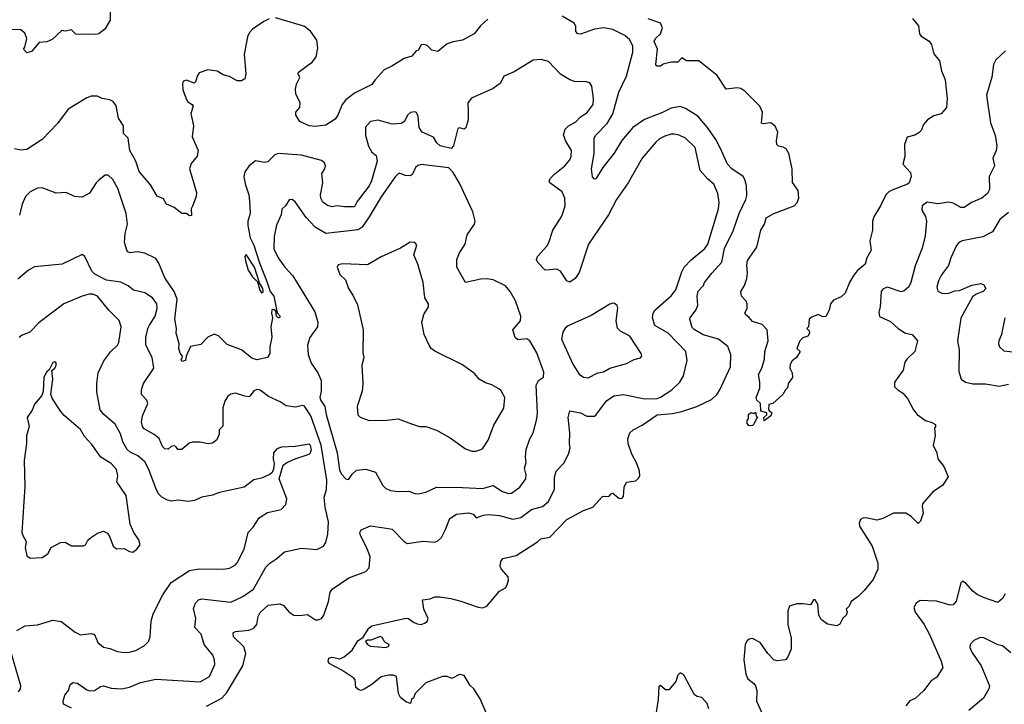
# Model space of a CAD drawing. Extents: x 1933546 to 2138868, y 524910 to 667279.
# Tile 63 of 256: x 1973328 to 1979748, y 558365 to 562828. Entities that reach past the tile are written whole.
import ezdxf

# ---------------------------------------------------------------- set-up
doc = ezdxf.new("R2010")
doc.units = 0

msp = doc.modelspace()

# ---------------------------------------------------------------- linework, layer by layer
at = {"layer": '0CON10XD'}
for points in [[(1973917.5, 562885), (1973917.5, 562825), (1973883.3, 562765), (1973843.9, 562736.1), (1973825, 562731.2), (1973695, 562733.8), (1973665, 562762.5), (1973625, 562753.3), (1973603.6, 562756.4), (1973540.7, 562699.3), (1973505, 562683.3), (1973455, 562680), (1973405, 562620), (1973375, 562612.5), (1973352.5, 562635), (1973361.7, 562648.3), (1973373.8, 562705), (1973360.7, 562740.7), (1973335, 562762.5), (1973274, 562764), (1973256.7, 562775), (1973252.5, 562835)], [(1974955, 562834), (1974920, 562815), (1974845, 562766.7), (1974826.2, 562745), (1974814.3, 562715.7), (1974791.2, 562601.2), (1974802, 562475), (1974795, 562441.2), (1974775, 562430), (1974745, 562430), (1974695, 562457.5), (1974655, 562467.3), (1974615, 562491.5), (1974555, 562500.9), (1974498.3, 562481.7), (1974486.3, 562463.7), (1974475, 562423.3), (1974465.7, 562414.3), (1974415, 562434.5), (1974395, 562426.5), (1974388.5, 562415), (1974391.4, 562371.4), (1974415, 562308.1), (1974425, 562291.4), (1974453.3, 562275), (1974458.8, 562265), (1974444.4, 562215.6), (1974460.4, 562135), (1974452.9, 562065), (1974492.5, 561975), (1974485, 561937.5), (1974445, 561890), (1974434.2, 561855), (1974480.5, 561700.5), (1974478, 561675), (1974455, 561612.5), (1974446.7, 561595), (1974448.3, 561551.7), (1974435, 561550), (1974415, 561563.3), (1974385, 561563.8), (1974334.4, 561604.4), (1974284.4, 561624.4), (1974265, 561660), (1974225, 561676.7), (1974180.3, 561750.3), (1974107.8, 561837.8), (1974084.4, 561905), (1974046.7, 561975), (1974036.1, 562056.1), (1974005.9, 562085.9), (1974004.2, 562135), (1973971.4, 562185), (1973956.6, 562266.6), (1973936.7, 562295), (1973915, 562306.2), (1973865, 562314.3), (1973835, 562329.2), (1973795, 562330), (1973765, 562318.8), (1973645, 562244.4), (1973575, 562150), (1973474.1, 562045.9), (1973375, 561982.5), (1973335, 561978), (1973295, 561986)], [(1976379.5, 562830.5), (1976333, 562787), (1976291.2, 562735), (1976216.1, 562693.9), (1976155, 562684.4), (1976115, 562670), (1976055, 562620), (1976015, 562630), (1975985, 562659.2), (1975963.6, 562666.4), (1975946.1, 562663.9), (1975925, 562627.5), (1975912.5, 562625), (1975885, 562590), (1975835, 562574), (1975755, 562524.3), (1975705, 562500), (1975645, 562435.8), (1975625, 562404.2), (1975511.5, 562348.5), (1975454.6, 562305.4), (1975430, 562275), (1975402.5, 562205), (1975385, 562180), (1975325, 562140), (1975255, 562132.5), (1975215, 562135.8), (1975155, 562163.3), (1975128.8, 562205), (1975128.8, 562225), (1975153.9, 562256.1), (1975156, 562285), (1975128.6, 562345), (1975125.7, 562375), (1975132.6, 562407.4), (1975155, 562450), (1975143.8, 562475), (1975146.2, 562485), (1975237.6, 562552.4), (1975260.8, 562585), (1975271.7, 562641.7), (1975265.4, 562695), (1975223.8, 562753.8), (1975185, 562782.9), (1975165, 562790.6), (1974995, 562839.2)], [(1976371.2, 558305), (1976329.7, 558399.7), (1976288, 558465), (1976265, 558486.7), (1976225, 558552.5), (1976195, 558560), (1976145, 558533.3), (1976115, 558546.7), (1976085, 558546.7), (1975975, 558503.8), (1975907.5, 558435), (1975895, 558406.7), (1975882.5, 558395), (1975875, 558370), (1975845, 558380), (1975809.8, 558409.8), (1975797.5, 558435), (1975785, 558546.7), (1975765, 558554), (1975735, 558554.3), (1975685.6, 558544.4), (1975625, 558494.4), (1975575, 558463.3), (1975555, 558455.6), (1975538.3, 558458.3), (1975520, 558475), (1975514.2, 558524.2), (1975505.7, 558535.7), (1975427.6, 558587.6), (1975345, 558630), (1975340, 558645), (1975343.8, 558665), (1975365, 558671.2), (1975415, 558661.2), (1975442.5, 558675), (1975495, 558717.5), (1975531.7, 558778.3), (1975567.7, 558802.3), (1975605, 558862), (1975625, 558875.8), (1975845, 558926), (1975863.9, 558923.9), (1975895, 558900), (1975920.3, 558890.3), (1975945, 558885.8), (1975967.4, 558892.6), (1975984, 558905), (1975990.6, 558925), (1975962.5, 558985), (1975953.3, 559045), (1976005, 559053.3), (1976035, 559065.6), (1976064.4, 559064.4), (1976140, 559055), (1976205, 559038), (1976317, 558997), (1976345.6, 558994.4), (1976373.3, 559005), (1976457.3, 559102.7), (1976495.6, 559124.4), (1976507, 559143), (1976516, 559175), (1976513.8, 559195), (1976467.7, 559247.7), (1976461.2, 559265), (1976464, 559295), (1976478.8, 559315), (1976565, 559335.8), (1976705, 559424.2), (1976725.6, 559444.4), (1976785, 559454.3), (1976895, 559568.6), (1977005, 559628.9), (1977065, 559650), (1977125, 559716.2), (1977135, 559721.2), (1977170, 559720), (1977185, 559737.5), (1977195, 559740), (1977235, 559708), (1977255, 559706.2), (1977265, 559720), (1977269.3, 559780.7), (1977285, 559813.3), (1977345, 559821.2), (1977362, 559838), (1977371.2, 559855), (1977369.4, 559885), (1977351.5, 559935), (1977320, 559995), (1977295.7, 560065), (1977292, 560095), (1977306, 560135), (1977328.8, 560155), (1977386.7, 560183.3), (1977485, 560251.4), (1977585, 560261.5), (1977645, 560274.5), (1977743.3, 560306.7), (1977838.1, 560351.9), (1977873.1, 560385), (1977893.1, 560415), (1977962.5, 560565), (1977965.5, 560645), (1977945, 560696.5), (1977884, 560745), (1977783.4, 560773.4), (1977725, 560807.5), (1977711.6, 560821.6), (1977696.7, 560875), (1977698.9, 560885), (1977736.7, 560935), (1977748.5, 560965), (1977744.5, 561024.5), (1977752.6, 561057.4), (1977785.4, 561094.6), (1977793.1, 561115), (1977840, 561175), (1977905, 561247.5), (1977923.9, 561336.1), (1977979.1, 561450.9), (1978019.6, 561565), (1978062.5, 561655), (1978068.9, 561681.1), (1978067.1, 561745), (1978056.9, 561786.9), (1978045, 561805.8), (1977971.1, 561855), (1977941.8, 561885), (1977897.7, 561987.7), (1977865.7, 562045.7), (1977812.9, 562125), (1977749, 562199), (1977669.5, 562249.5), (1977635, 562261.2), (1977575, 562250), (1977518, 562222), (1977402, 562178), (1977325.5, 562125), (1977255, 562040.5), (1977205, 561956.7), (1977130.6, 561865), (1977085, 561791.2), (1977075, 561787.5), (1977062.3, 561802.3), (1977056.7, 561855), (1977073.8, 561955), (1977074.5, 562055), (1977083.8, 562075), (1977158.4, 562151.6), (1977195.9, 562214.1), (1977233.8, 562355), (1977285, 562460), (1977325.5, 562615), (1977326.5, 562655), (1977306.3, 562696.3), (1977274.5, 562724.5), (1977238.3, 562741.7), (1977195, 562762.9), (1977135, 562775.7), (1977075, 562765.8), (1976985, 562733.3), (1976966.4, 562736.4), (1976955, 562750), (1976953.3, 562785), (1976942.5, 562805), (1976865, 562850)], [(1979150, 562835), (1979187.7, 562787.7), (1979193.8, 562735), (1979205, 562720), (1979257, 562687), (1979273.8, 562665), (1979287.5, 562605), (1979325, 562560), (1979338.8, 562495), (1979362, 562435), (1979375.8, 562315), (1979370, 562255), (1979336.2, 562215), (1979288.1, 562201.9), (1979246.9, 562175), (1979221.5, 562145), (1979204.5, 562105.5), (1979190.3, 562089.7), (1979165, 562076), (1979115, 562062.5), (1979097.5, 562015), (1979099.4, 561935), (1979086.7, 561885), (1979135, 561832.5), (1979140, 561805), (1979126.7, 561765), (1979116.7, 561755), (1979020.6, 561719.4), (1978995, 561706), (1978974.4, 561685.6), (1978941.4, 561615), (1978896.8, 561543.2), (1978889.2, 561515), (1978888.8, 561455), (1978871.2, 561385), (1978879.2, 561325), (1978852, 561275), (1978841.2, 561235), (1978789.3, 561190.7), (1978761.4, 561155), (1978737.5, 561115), (1978710, 561045), (1978685, 561022), (1978635, 560998.8), (1978614.2, 560975.8), (1978606, 560935), (1978585, 560892.5), (1978565, 560890), (1978534.2, 560905.8), (1978492.1, 560887.9), (1978476.2, 560875), (1978470, 560825), (1978460, 560815), (1978475, 560800), (1978477.5, 560785), (1978467.5, 560765), (1978435, 560753.8), (1978415, 560733.3), (1978394.4, 560685), (1978417.5, 560665), (1978393.8, 560625), (1978365, 560604.3), (1978351.1, 560578.9), (1978350, 560555), (1978364, 560525), (1978367.5, 560495), (1978338.8, 560455), (1978335, 560427.5), (1978320, 560415), (1978303.3, 560385), (1978237.5, 560325), (1978211.7, 560318.3), (1978210, 560285), (1978215, 560280), (1978232.5, 560265), (1978226, 560245), (1978181.7, 560211.7), (1978180, 560235), (1978198.3, 560251.7), (1978200, 560265), (1978160, 560275), (1978157.5, 560325), (1978135, 560347.5), (1978130, 560365), (1978154.1, 560425.9), (1978154, 560465), (1978144, 560515), (1978166, 560555), (1978184.2, 560615), (1978186, 560665), (1978208, 560735), (1978200.8, 560805), (1978169.7, 560839.7), (1978105, 560861.2), (1978085, 560886.7), (1978060, 560905), (1978056.2, 560915), (1978071.8, 560948.2), (1978071.8, 560975), (1978065, 560992), (1978033.8, 561025), (1978028.8, 561055), (1978054, 561095), (1978069.1, 561140.9), (1978074.3, 561175.7), (1978068.9, 561225), (1978072.8, 561257.2), (1978134.3, 561345), (1978160.9, 561455), (1978183.1, 561495), (1978194.4, 561535), (1978245, 561563.3), (1978377.5, 561615), (1978397.8, 561635), (1978407.5, 561665), (1978404.3, 561714.3), (1978365.8, 561765.8), (1978364.6, 561855), (1978342.9, 561955), (1978325, 561986), (1978305, 561997.5), (1978275, 562003.8), (1978264.4, 562014.4), (1978262.1, 562037.9), (1978270.8, 562095), (1978252.7, 562132.7), (1978225, 562156.2), (1978175, 562148.8), (1978164, 562154), (1978171.4, 562225), (1978154.5, 562264.5), (1978055, 562362.5), (1978029.1, 562379.1), (1978005, 562384.2), (1977933.3, 562375), (1977874.4, 562464.4), (1977755, 562558.8), (1977675, 562560), (1977645, 562580), (1977618.8, 562551.2), (1977575, 562551.9), (1977523.1, 562536.9), (1977505, 562524), (1977480, 562525), (1977476.2, 562536.2), (1977486.2, 562635), (1977465.6, 562685), (1977474.4, 562705), (1977505, 562736), (1977518.9, 562775), (1977506, 562805), (1977425, 562833.1)], [(1979755, 562623.8), (1979693.3, 562565), (1979677.5, 562535), (1979666.6, 562453.4), (1979631.4, 562335), (1979657.5, 562155), (1979687.1, 562075), (1979698, 562005), (1979694.1, 561975.9), (1979673.8, 561925), (1979683.8, 561875), (1979649.2, 561805), (1979650, 561720), (1979638.8, 561695), (1979600, 561665), (1979533.5, 561636.5), (1979485, 561602.5), (1979465, 561603.5), (1979415, 561630.7), (1979385, 561637.2), (1979315, 561627.7), (1979245, 561638.1), (1979212, 561615), (1979208.8, 561585), (1979234.3, 561544.3), (1979240, 561515), (1979232.4, 561417.6), (1979211.7, 561338.3), (1979166.2, 561223.8), (1979138.2, 561115), (1979125, 561087.1), (1979095, 561060), (1979075, 561053.5), (1978985, 561083.5), (1978957.4, 561072.6), (1978944.4, 561055), (1978938.1, 560955), (1978928.8, 560921.2), (1978933.1, 560893.1), (1979005, 560860), (1979054.5, 560814.5), (1979103.3, 560785), (1979146.7, 560775), (1979182.5, 560735), (1979163.8, 560665), (1979111.2, 560615), (1979100, 560595), (1979088, 560542), (1979032.5, 560465), (1979031.2, 560435), (1979053.3, 560415), (1979085, 560392), (1979117.4, 560357.4), (1979155, 560283.3), (1979180, 560255), (1979234.3, 560214.3), (1979275, 560202.5), (1979298.3, 560188.3), (1979300, 560175), (1979292.5, 560165), (1979297.5, 560115), (1979283.6, 560053.6), (1979307.5, 560005), (1979313.3, 559965), (1979353.3, 559915), (1979381.7, 559848.3), (1979345, 559790), (1979280.7, 559749.3), (1979215, 559672.5), (1979211.2, 559655), (1979218.3, 559611.7), (1979200.7, 559559.3), (1979185, 559542.5), (1979139.6, 559589.6), (1979105, 559610), (1979025, 559610), (1978955, 559576.2), (1978915.8, 559564.2), (1978845, 559579.2), (1978825, 559578), (1978810.9, 559569.1), (1978802, 559545), (1978804, 559525), (1978885.6, 559395.6), (1978923.3, 559285), (1978923.3, 559245), (1978892.7, 559177.3), (1978833, 559107)], [(1974545, 558352.5), (1974645.4, 558404.6), (1974679.4, 558440.6), (1974783.1, 558615), (1974802, 558695), (1974790.1, 558740.1), (1974721.9, 558805), (1974720, 558830), (1974735, 558840), (1974822.1, 558847.9), (1974855, 558860.6), (1974874.7, 558885.3), (1974883.1, 558936.9), (1974895, 558963.8), (1974948, 559012), (1975025, 559019.2), (1975047.9, 559007.9), (1975084.6, 558964.6), (1975115, 558945.7), (1975153.2, 558943.2), (1975205, 558950), (1975256.4, 558916.4), (1975275, 558915.6), (1975295.6, 558925), (1975310.7, 558945), (1975341.2, 559035), (1975351.8, 559095), (1975364.4, 559115), (1975475, 559188.6), (1975585, 559230.8), (1975605.6, 559254.4), (1975612.2, 559325), (1975592.2, 559385), (1975550.8, 559465), (1975546.2, 559485), (1975555, 559502.5), (1975615, 559528), (1975704.2, 559515.8), (1975756.1, 559506.1), (1975835, 559426.2), (1975855, 559414), (1975957.7, 559427.7), (1976035, 559422), (1976055, 559430), (1976077.6, 559452.4), (1976105, 559503.3), (1976131.9, 559575), (1976175, 559603.5), (1976255, 559612.2), (1976285, 559604.4), (1976305, 559580), (1976352.5, 559597.5), (1976385, 559601.7), (1976456.7, 559595), (1976542.3, 559572.3), (1976595, 559581.4), (1976665, 559633.9), (1976736.3, 559653.7), (1976772.7, 559685), (1976814.6, 559765), (1976814.5, 559845), (1976825.7, 559885), (1976875, 559936), (1976907.1, 559995), (1976917.3, 560037.3), (1976912, 560065), (1976915.8, 560135), (1976904.1, 560234.1), (1976915, 560278.8), (1976985, 560265.7), (1977025, 560242), (1977075, 560243.8), (1977085, 560248.8), (1977155, 560342.3), (1977200.8, 560375), (1977265, 560384.4), (1977404.8, 560355.2), (1977485, 560359.2), (1977505, 560366.1), (1977580.4, 560415), (1977632.2, 560465), (1977655.6, 560505), (1977680.8, 560605), (1977671.1, 560665), (1977555, 560783.8), (1977468.1, 560835), (1977454.4, 560885), (1977458.1, 560915), (1977470, 560935), (1977575, 561027.8), (1977605, 561066), (1977644.3, 561184.3), (1977661.1, 561215), (1977705, 561261.5), (1977795, 561335.5), (1977815, 561364.3), (1977883.1, 561595), (1977887.5, 561635), (1977880, 561695), (1977854.3, 561755), (1977815, 561788), (1977764.5, 561844.5), (1977731.9, 561995), (1977670, 562055), (1977626.7, 562075), (1977595, 562081.9), (1977575, 562081.9), (1977535, 562069.4), (1977499.3, 562050.7), (1977475, 562029.2), (1977385.7, 561925), (1977294.4, 561765), (1977219.4, 561655), (1977166.7, 561555), (1977035.7, 561365), (1976975, 561180), (1976948.9, 561141.1), (1976915, 561115.8), (1976896, 561125), (1976855, 561189.2), (1976830.3, 561200.3), (1976755, 561195.7), (1976705.8, 561245), (1976697.5, 561265), (1976703.8, 561285), (1976765, 561350.8), (1976778.9, 561375), (1976804.5, 561455), (1976862.7, 561547.3), (1976884.6, 561615), (1976882.7, 561665), (1976865.5, 561705), (1976784.6, 561764.6), (1976780, 561775), (1976789.2, 561795), (1976817.8, 561822.2), (1976882.2, 561875), (1976915.5, 561915), (1976923.5, 561935), (1976925.4, 561975.4), (1976889.4, 562035), (1976873.1, 562075), (1976884.4, 562115), (1976905, 562134.2), (1976955, 562161.4), (1976985, 562194.2), (1977025, 562221.4), (1977066.7, 562275), (1977070, 562315), (1977059.2, 562395), (1977045.8, 562415.8), (1977022.3, 562422.3), (1976945, 562425.5), (1976915, 562435.5), (1976855, 562473.1), (1976775, 562554.3), (1976727.9, 562567.9), (1976675.7, 562564.3), (1976552.5, 562487.5), (1976485, 562458.6), (1976462.5, 562415), (1976415, 562379.2), (1976273.2, 562316.8), (1976249.4, 562285), (1976251.9, 562228.1), (1976251.9, 562175), (1976237.9, 562122.1), (1976225, 562113.8), (1976195, 562123.3), (1976185, 562117.5), (1976157.1, 562005), (1976142.1, 561987.9), (1976070, 562005), (1976048, 562025), (1976025, 562061.4), (1975951.8, 562095), (1975933.3, 562125), (1975927, 562197), (1975915, 562222.5), (1975905, 562227.5), (1975875, 562222.5), (1975856.7, 562205), (1975836.7, 562165), (1975815, 562150.8), (1975757.6, 562147.6), (1975665, 562173.1), (1975615, 562164.2), (1975583.6, 562126.4), (1975582.2, 562075), (1975603, 562003), (1975625, 561964), (1975652.1, 561942.1), (1975659.5, 561905), (1975622.1, 561777.9), (1975605.8, 561745), (1975527.8, 561642.2), (1975511.2, 561608.8), (1975445, 561607.5), (1975395.7, 561614.3), (1975365, 561608), (1975335, 561616.9), (1975305, 561638.6), (1975292, 561665), (1975290, 561685), (1975305.5, 561765), (1975298.8, 561825), (1975317.1, 561855), (1975320.9, 561875), (1975314.5, 561894.5), (1975295, 561909.4), (1975165, 561944.6), (1975015, 561955.6), (1974992.5, 561947.5), (1974945, 561901.4), (1974925, 561897.1), (1974865, 561906.9), (1974825, 561875.8), (1974796.9, 561835), (1974789.4, 561805), (1974797.6, 561757.6), (1974822.2, 561685), (1974826.9, 561645), (1974829.8, 561565), (1974816.4, 561515), (1974816.2, 561485), (1974829.8, 561405), (1974855, 561357.8), (1974892, 561242), (1974939.7, 561120.3)], [(1975925, 559736.9), (1975975, 559747.1), (1976045, 559779.4), (1976215, 559778.5), (1976345, 559770.6), (1976415, 559792), (1976475, 559751.9), (1976515, 559738.1), (1976535, 559740.8), (1976589.8, 559780.2), (1976627.9, 559835), (1976630.2, 559860.2), (1976620, 559905), (1976629.1, 559940.9), (1976625.6, 559975), (1976630.5, 560025), (1976654.2, 560095), (1976676.9, 560135), (1976700.6, 560225), (1976704.4, 560265), (1976694.3, 560445), (1976711.2, 560475), (1976743.2, 560496.8), (1976745, 560530), (1976699.7, 560655), (1976655, 560734.4), (1976635, 560747.5), (1976575, 560741.2), (1976558.8, 560755), (1976544, 560805), (1976594, 560865), (1976594.6, 560895.4), (1976559.7, 560995), (1976525.5, 561055.5), (1976495, 561093.1), (1976415, 561131.9), (1976375, 561138.9), (1976334.4, 561135.6), (1976235, 561113.8), (1976177.5, 561215), (1976177.1, 561265), (1976195, 561308), (1976232.9, 561365), (1976246, 561425), (1976294, 561495), (1976296.6, 561513.4), (1976281.6, 561575), (1976195, 561761.9), (1976155, 561831.2), (1976125, 561862.9), (1975945, 561883.3), (1975922.8, 561877.2), (1975908, 561865), (1975888.6, 561821.4), (1975875, 561809.2), (1975842.2, 561812.2), (1975805, 561827.1), (1975795, 561823.1), (1975775, 561803.1), (1975685, 561672.9), (1975607.2, 561542.8), (1975560.5, 561475), (1975535, 561458.7), (1975325, 561434.6), (1975254.4, 561475), (1975195, 561539.2), (1975125, 561640.8), (1975105, 561655.7), (1975085, 561654), (1975062, 561615), (1975038.1, 561591.9), (1975033.3, 561555), (1975002.8, 561487.2), (1974986.7, 561415), (1974984.4, 561335), (1975012.9, 561275), (1975057.1, 561215), (1975108.9, 561158.9), (1975252.4, 560922.4), (1975272, 560855), (1975270, 560825), (1975218.8, 560755), (1975204.2, 560705), (1975209.2, 560645), (1975227.9, 560587.9), (1975272.9, 560525), (1975294.2, 560475), (1975293.1, 560405), (1975285.8, 560364.2), (1975291.5, 560345), (1975318.5, 560305), (1975326.2, 560255), (1975397.2, 560005), (1975413.4, 559893.4), (1975425.9, 559865.8), (1975455, 559835.4), (1975465, 559829.5), (1975475, 559832.2), (1975495, 559865.6), (1975525, 559892), (1975585, 559898), (1975646.9, 559876.9), (1975695, 559791.2), (1975715, 559772), (1975745, 559759.2), (1975795, 559751.4), (1975865, 559753.8), (1975905, 559738.1), (1975925, 559736.9)], [(1974939.7, 561120.3), (1974960.5, 561055), (1974985.4, 561025), (1975007, 560917), (1975026, 560894), (1975020, 560885), (1975012.5, 560885), (1975002.5, 560895), (1974998.3, 560928.3), (1974985, 560937.5), (1974973, 560937), (1974970, 560915), (1974976.7, 560885), (1974965.7, 560825), (1974971.2, 560758.8), (1974959.2, 560695), (1974958.8, 560651.2), (1974943.6, 560626.4), (1974875, 560611.1), (1974841.2, 560621.2), (1974775, 560674.5), (1974681.3, 560711.3), (1974625, 560765.7), (1974595, 560777.5), (1974555, 560757.5), (1974508.9, 560711.1), (1974442.3, 560697.7), (1974412.5, 560635), (1974410, 560605), (1974385, 560600), (1974380, 560615), (1974388.3, 560621.7), (1974390, 560635), (1974374, 560654), (1974366.2, 560685), (1974367.1, 560715), (1974347.5, 560785), (1974350, 560815), (1974340, 560875), (1974353.8, 561005), (1974334.7, 561054.7), (1974274.4, 561145), (1974235, 561240), (1974215, 561271.2), (1974145, 561305.8), (1974095, 561314.2), (1974047.9, 561307.9), (1974033.6, 561313.6), (1974026, 561325), (1974010.8, 561375), (1974015.6, 561434.4), (1974031.9, 561495), (1974022.2, 561565), (1973967.9, 561727.9), (1973935, 561785.8), (1973905, 561813.8), (1973885, 561813.8), (1973845.7, 561784.3), (1973825.7, 561764.3), (1973784.2, 561695.8), (1973735, 561670), (1973685.9, 561675.9), (1973630.7, 561700.7), (1973565, 561696.2), (1973475, 561732.5), (1973445, 561728.6), (1973395.5, 561704.5), (1973366, 561675), (1973344.3, 561625.7), (1973325.8, 561554.2)], [(1979775, 561570.9), (1979719.4, 561525), (1979671.2, 561445), (1979607.1, 561412.9), (1979472.9, 561387.1), (1979451.9, 561375), (1979435.4, 561354.6), (1979398.1, 561275), (1979384.6, 561225.4), (1979339.1, 561165), (1979318.2, 561125), (1979307.8, 561085), (1979315, 561058.8), (1979345, 561043.3), (1979385, 561045.6), (1979425, 561059.2), (1979455, 561061.9), (1979535, 561097.1), (1979595, 561107.1), (1979615, 561100), (1979626.7, 561075), (1979610, 561055), (1979565, 561038.1), (1979539.8, 561020.2), (1979465, 560882.5), (1979443.1, 560735), (1979454.2, 560675), (1979451.2, 560535), (1979466.7, 560485), (1979494.1, 560464.1), (1979543.2, 560453.2), (1979624.6, 560454.6), (1979715, 560437.8), (1979775, 560450.8)], [(1976275, 560014.4), (1976305, 560014.4), (1976345, 560030), (1976383.4, 560086.6), (1976418.5, 560185), (1976485.5, 560295), (1976490.8, 560365), (1976467.3, 560407.3), (1976451.7, 560421.7), (1976407.3, 560447.3), (1976365, 560460), (1976323.8, 560485), (1976295, 560518.6), (1976215, 560577.1), (1976035, 560667.1), (1976010.8, 560685), (1975997.5, 560705), (1975964.5, 560774.5), (1975950.8, 560855), (1975962.9, 560905), (1975994.2, 560955), (1975994.2, 560975), (1975969.2, 561015), (1975958.6, 561115), (1975923.2, 561233.2), (1975897.5, 561295), (1975916.8, 561356.8), (1975904.2, 561374.2), (1975873.6, 561376.4), (1975811.4, 561338.6), (1975685, 561281.8), (1975595, 561230), (1975433.2, 561236.8), (1975405, 561228.8), (1975398.8, 561215), (1975415, 561166.7), (1975451.2, 561131.2), (1975470.8, 561075), (1975500.9, 561030.9), (1975529.7, 560969.7), (1975567.1, 560805), (1975565.8, 560655.8), (1975572, 560625), (1975558.6, 560575), (1975564.4, 560455), (1975560, 560405), (1975528, 560305), (1975532.3, 560252.3), (1975547.5, 560237.5), (1975605.8, 560215.8), (1975722.7, 560217.3), (1975795, 560225.6), (1975882.9, 560192.9), (1975935, 560176.2), (1975975, 560176.2), (1976045, 560152.5), (1976135, 560102.5), (1976235, 560029.2), (1976275, 560014.4)], [(1973665, 558340.4), (1973614, 558365), (1973610.8, 558385), (1973622.5, 558425), (1973646.2, 558453.8), (1973657.3, 558492.7), (1973673.6, 558506.4), (1973705, 558503.1), (1973765, 558459.2), (1973785, 558452.5), (1973815, 558455.4), (1973855, 558480), (1973874.7, 558485.3), (1973925, 558469.6), (1973995, 558464.6), (1974045, 558476.5), (1974115, 558506.7), (1974215, 558527.5), (1974505, 558511.9), (1974566, 558545), (1974600.8, 558625), (1974599.2, 558655), (1974587.5, 558685), (1974531.2, 558755), (1974511.7, 558821.7), (1974470, 558865), (1974475.4, 558925), (1974461.8, 558988.2), (1974474.2, 559025), (1974493.9, 559046.1), (1974515, 559052.7), (1974705, 559031.1), (1974782.1, 559067.9), (1974853.1, 559115), (1974932.4, 559257.6), (1974960, 559285), (1975005, 559316), (1975055, 559358.1), (1975165, 559382.5), (1975265, 559374.3), (1975308.8, 559395), (1975325, 559418.8), (1975336, 559474), (1975340.9, 559555), (1975319.6, 559649.6), (1975312.5, 559715), (1975329.4, 559765), (1975331.1, 559825), (1975294.1, 560055), (1975226.3, 560245), (1975185, 560308.8), (1975175, 560312.9), (1975125, 560302.5), (1975065, 560309.5), (1975026.1, 560336.1), (1974950.6, 560370.6), (1974895, 560412.5), (1974875, 560416.7), (1974855, 560407.5), (1974830, 560375), (1974825, 560370), (1974795, 560373.3), (1974735, 560392), (1974705, 560386.7), (1974685, 560373.3), (1974665, 560340), (1974651.7, 560298.3), (1974651.7, 560178.3), (1974627.5, 560155), (1974627.5, 560125), (1974612.3, 560087.7), (1974585, 560066.7), (1974557.7, 560062.3), (1974505, 560072.5), (1974455, 560073.3), (1974432.7, 560067.3), (1974385, 560026.7), (1974360, 560025), (1974346.7, 560045), (1974335, 560049.4), (1974316.2, 560045), (1974295, 560028), (1974275, 560029.4), (1974259.5, 560045), (1974238.4, 560098.4), (1974205, 560124.4), (1974139.9, 560159.9), (1974128.8, 560175), (1974122.3, 560205), (1974129.1, 560245), (1974164.4, 560325), (1974157.6, 560347.6), (1974122.5, 560385), (1974121.5, 560415), (1974134.6, 560455.4), (1974203.3, 560555), (1974191.5, 560625), (1974150.9, 560705), (1974149.6, 560755), (1974163.8, 560815), (1974175, 560836), (1974210.6, 560895), (1974224.4, 560945), (1974221.1, 560975), (1974194.7, 561014.7), (1974145, 561047.3), (1974070, 561065), (1974035, 561092.5), (1973986.5, 561116.5), (1973895, 561128.6), (1973818.8, 561168.8), (1973798.5, 561188.5), (1973753.1, 561283.1), (1973735, 561296), (1973605, 561232.9), (1973423.8, 561216.2), (1973386, 561195), (1973315, 561135.7)], [(1974905, 561047.5), (1974915, 561052.5), (1974913.3, 561075), (1974892.5, 561112.5), (1974858.9, 561215), (1974805, 561296.7), (1974796.7, 561285), (1974800, 561255), (1974817.1, 561195), (1974845, 561151.2), (1974878.3, 561118.3), (1974894, 561065), (1974905, 561047.5)], [(1973309.4, 558845), (1973363, 558877), (1973445, 558882), (1973545, 558914), (1973597.5, 558905), (1973690, 558835), (1973725, 558818), (1973795, 558826), (1973815, 558820), (1973837.7, 558767.7), (1973875, 558736.2), (1973915, 558728.8), (1973965, 558708), (1973994.3, 558704.3), (1974035, 558703.1), (1974085, 558715.8), (1974141.7, 558748.3), (1974168, 558775), (1974179.2, 558805), (1974184.3, 558905.7), (1974197.5, 558955), (1974262.2, 559077.8), (1974315, 559158.6), (1974435, 559236.9), (1974498.7, 559248.7), (1974655.6, 559245.6), (1974695, 559251.9), (1974735, 559274.4), (1974745, 559287.5), (1974792.2, 559375), (1974817.1, 559485), (1974850.5, 559519.5), (1974890.2, 559579.8), (1974944.5, 559615.5), (1975033.3, 559635), (1975062.7, 559667.3), (1975070, 559705), (1975020, 559835), (1975046.4, 559923.6), (1975069.3, 559940.7), (1975124.2, 559965.8), (1975215, 559996.2), (1975225, 560003.3), (1975230.8, 560025), (1975225, 560052.5), (1975215, 560060), (1975123.9, 560046.1), (1975035, 560041.2), (1975005, 560030), (1974982.5, 560005), (1974980, 559965), (1974987.5, 559935), (1974983, 559897), (1974973.6, 559876.4), (1974958.3, 559861.7), (1974905, 559838.8), (1974855, 559828.8), (1974790.5, 559779.5), (1974630, 559745), (1974585, 559728.8), (1974515, 559715.8), (1974467, 559693), (1974425, 559686), (1974364.1, 559695.9), (1974315, 559690), (1974287, 559697), (1974255, 559715.8), (1974235, 559734), (1974216.9, 559766.9), (1974170.5, 559895), (1974143.1, 559945), (1974098.6, 559985), (1974047.8, 560007.8), (1974028.5, 560025), (1974001.2, 560075), (1973985, 560127.5), (1973950.8, 560190.8), (1973875.8, 560255), (1973853.6, 560283.6), (1973831.3, 560401.3), (1973830, 560455), (1973840, 560525), (1973875.6, 560604.4), (1973922, 560665), (1973965, 560705.7), (1973975, 560724), (1973989.4, 560825), (1973976.8, 560866.8), (1973908.5, 560935), (1973835.3, 561025.3), (1973805, 561039.1), (1973781.1, 561038.9), (1973734.6, 561025.4), (1973615, 560974.3), (1973455, 560854.2), (1973395, 560791.4), (1973345, 560771.4), (1973323.8, 560756.2)], [(1977035, 560494), (1977097.5, 560525), (1977135, 560532.5), (1977175, 560556.4), (1977285, 560585.6), (1977335, 560611.9), (1977375.7, 560624.3), (1977383.8, 560635), (1977380.6, 560650.6), (1977305.7, 560765), (1977245, 560798.1), (1977225, 560816.2), (1977216.9, 560865), (1977227.5, 560947.5), (1977223.6, 560963.6), (1977207, 560977), (1977195, 560980), (1977175, 560973.3), (1977055, 560898.8), (1976905, 560831.4), (1976883.8, 560816.2), (1976868.5, 560791.5), (1976861.1, 560745), (1976935, 560582.2), (1976975, 560516.2), (1977005, 560497.5), (1977035, 560494)], [(1979751.8, 560885), (1979728.9, 560775), (1979711.4, 560735), (1979709.2, 560715), (1979716, 560695), (1979745, 560669.2), (1979845, 560657.1)], [(1973397, 559317), (1973475, 559321.2), (1973511.2, 559345), (1973534.2, 559385.8), (1973595, 559418.8), (1973625, 559421.2), (1973665, 559396.7), (1973745, 559398.8), (1973757.5, 559405), (1973773.3, 559435), (1973789.5, 559450.5), (1973835, 559480), (1973875, 559493.3), (1973900.7, 559480.7), (1973916.7, 559455), (1973936.4, 559396.4), (1973958.3, 559378.3), (1974009.3, 559379.3), (1974045, 559360), (1974065, 559357.5), (1974092.5, 559375), (1974113.3, 559405), (1974105, 559437.5), (1974073.3, 559485), (1974048.8, 559538.8), (1974023.3, 559725), (1973960.6, 559815), (1973968.1, 559855), (1973958.5, 559895), (1973924, 559935), (1973857.5, 559975), (1973798.3, 560058.3), (1973750.9, 560110.9), (1973725, 560155.6), (1973617.3, 560247.3), (1973597, 560273), (1973541.2, 560355), (1973531.2, 560385), (1973543.3, 560485), (1973538.3, 560541.7), (1973556.7, 560555), (1973566.2, 560575), (1973565, 560590), (1973555, 560597.5), (1973545, 560592.5), (1973520, 560545), (1973505, 560532.5), (1973485, 560497.5), (1973482, 560405), (1973471.7, 560378.3), (1973425, 560321.2), (1973408.5, 560281.5), (1973377.1, 560235), (1973390, 560175), (1973371.8, 560115), (1973371.4, 560065), (1973356.9, 559955), (1973362.5, 559785), (1973342.5, 559485), (1973347.5, 559465), (1973371.2, 559425), (1973363.8, 559385), (1973375, 559332.5), (1973397, 559317)], [(1978085, 560180), (1978070, 560195), (1978070, 560215), (1978080, 560225), (1978080, 560255), (1978095, 560266.7), (1978115, 560260), (1978125, 560270), (1978130, 560245), (1978140, 560235), (1978131.7, 560228.3), (1978115, 560190), (1978105, 560182.5), (1978085, 560180)], [(1979753.3, 559085), (1979736.7, 559055), (1979705, 559028.8), (1979610.9, 559060.9), (1979571.4, 559081.4), (1979542.8, 559102.8), (1979498.3, 559151.7), (1979475, 559166.7), (1979464, 559156), (1979433.9, 559036.1), (1979415, 559014), (1979395, 559010), (1979305, 559037.1), (1979198.3, 559041.7), (1979172.5, 559025), (1979158.8, 558995), (1979165.8, 558965.8), (1979224.3, 558885), (1979257.1, 558825), (1979335.8, 558645), (1979346.4, 558603.6), (1979307.7, 558542.3), (1979267.5, 558515), (1979223.3, 558455), (1979167.3, 558402.7), (1979132.7, 558387.3), (1979105, 558354)], [(1978833, 559107), (1978795, 559068), (1978748.8, 559035), (1978735.6, 559004.4), (1978716.7, 558985), (1978722.5, 558965), (1978717.5, 558945), (1978693.9, 558926.1), (1978675, 558887.5), (1978655, 558876.7), (1978595, 558886.2), (1978556.2, 558915), (1978538, 558945), (1978532, 559015), (1978515, 559046.7), (1978502.5, 559045), (1978485, 559012.5), (1978435, 559020), (1978395, 559018.8), (1978347.5, 559005), (1978336.1, 558973.9), (1978336.2, 558885), (1978358, 558795), (1978358.8, 558725), (1978335, 558670), (1978320, 558655), (1978265, 558648.8), (1978245, 558654), (1978205, 558696), (1978155, 558766.9), (1978105, 558794.2), (1978085, 558790), (1978070.9, 558779.1), (1978058.6, 558755), (1978048.5, 558655), (1978061.5, 558561.5), (1978075, 558531.2), (1978115, 558501.2), (1978125.8, 558485), (1978133.5, 558455), (1978132.5, 558385), (1978178, 558285)], [(1975715, 558736), (1975735, 558743.8), (1975736.7, 558755), (1975709.1, 558769.1), (1975690.4, 558800.4), (1975677.7, 558807.7), (1975617, 558783), (1975595, 558783.3), (1975583.3, 558775), (1975596, 558755), (1975615.9, 558744.1), (1975715, 558736)], [(1979790.3, 558700.3), (1979736.7, 558745), (1979705, 558752.9), (1979615, 558798.6), (1979590.9, 558799.1), (1979549.1, 558780.9), (1979524, 558755), (1979522, 558735), (1979535.8, 558705), (1979597.8, 558615), (1979651.5, 558485), (1979647.1, 558465), (1979611.9, 558405), (1979516.7, 558325)], [(1973320, 558445), (1973333.3, 558465), (1973336, 558485), (1973275, 558693.3)], [(1977821.1, 558335), (1977809.6, 558369.6), (1977775, 558409.5), (1977744.3, 558415.7), (1977726.8, 558426.8), (1977665, 558543.8), (1977655, 558558.8), (1977635, 558570), (1977620, 558555), (1977607, 558513), (1977561.4, 558458.6), (1977539.7, 558459.7), (1977505, 558487.5), (1977495, 558480), (1977490.8, 558395), (1977472.9, 558285)]]:
    msp.add_lwpolyline(points, dxfattribs=at)

doc.saveas('drawing.dxf')
